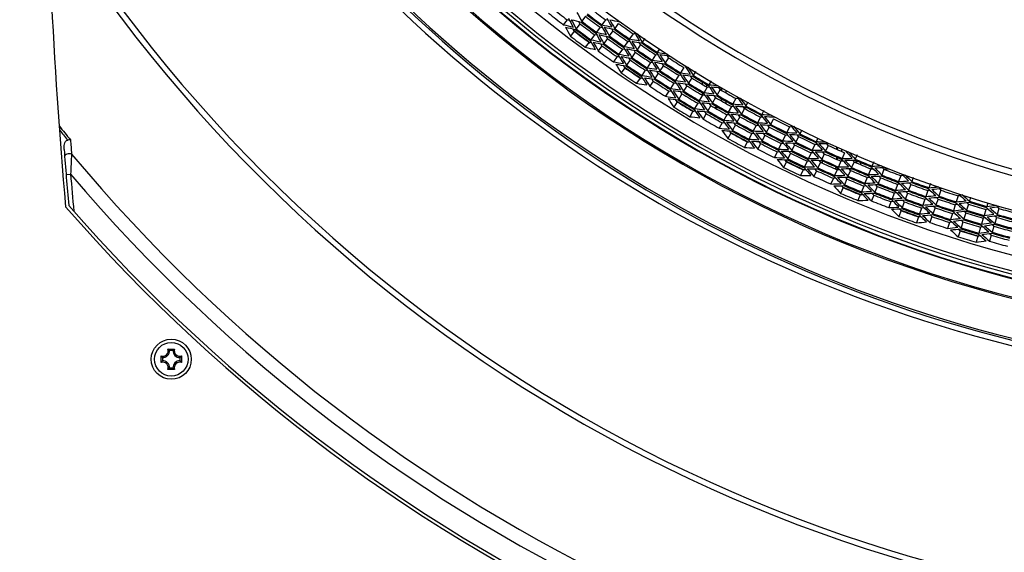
# Model space of a CAD drawing. Header units: millimetres. Extents: x 0 to 420, y -341 to 792.
# Tile 181 of 256: x 135 to 161, y 185 to 199. Entities that reach past the tile are written whole.
import ezdxf

# ---------------------------------------------------------------- set-up
doc = ezdxf.new("R2010")
doc.units = ezdxf.units.MM
doc.header["$LTSCALE"] = 23.1
doc.layers.get('0').update_dxf_attribs({"linetype": 'CONTINUOUS'})
for name, color, linetype in [('06___PRT_ALL_SURFS', 7, 'CONTINUOUS'), ('AXES', 7, 'CONTINUOUS'), ('DIM_PILOTEES', 7, 'CONTINUOUS')]:
    doc.layers.add(name, color=color, linetype=linetype)
doc.styles.get("Standard").update_dxf_attribs({"font": 'txt', "width": 0.7})
doc.dimstyles.new('DIMSTYLE_3', dxfattribs={"dimtxt": 2.5, "dimasz": 3.5, "dimexe": 2, "dimexo": 0, "dimtad": 1, "dimdec": 0, "dimlfac": 5.882353, "dimdsep": 46, "dimtxsty": 'Standard', "dimblk": '_FILLED', "dimblk1": '_FILLED', "dimblk2": '_FILLED', "dimcen": 0.09, "dimazin": 2, "dimtp": 0.8, "dimtm": 0.8, "dimtfac": 1, "dimtdec": 0, "dimtofl": 0, "dimtmove": 0, "dimatfit": 3, "dimldrblk": '_FILLED', "dimfxl": 0, "dimtolj": 1, "dimarcsym": 0})

# ---------------------------------------------------------------- blocks, each defined once
blk = doc.blocks.new('_FILLED')
at = {"color": 0, "linetype": 'ByBlock'}
blk.add_solid([(0, 0), (-1, 0.1429), (-1, -0.1429)], dxfattribs=at)
blk = doc.blocks.new('*D4')
at = {"layer": 'DIM_PILOTEES', "color": 2, "linetype": 'Continuous'}
for p, q in [((135.576, 234.205), (121.739, 234.205)), ((123.739, 234.205), (123.739, 194.264)), ((123.739, 154.322), (123.739, 194.264)), ((142.142, 154.322), (121.739, 154.322))]:
    blk.add_line(p, q, dxfattribs=at)
at = {"layer": 'DIM_PILOTEES', "color": 2, "linetype": 'Continuous', "xscale": 3.5, "yscale": 3.5, "zscale": 3.5}
for p, rotation in [((123.739, 234.205), 90), ((123.739, 154.322), 270)]:
    blk.add_blockref('_FILLED', p, dxfattribs=dict(at, rotation=rotation))
at = {"layer": 'DIM_PILOTEES', "color": 2, "linetype": 'Continuous', "insert": (120.614, 194.322), "char_height": 2.5, "width": 8.83929, "attachment_point": 2, "rotation": 90, "line_spacing_factor": 0.9}
blk.add_mtext('{\\ftxt;\\W0.0001;\\H0.0001;\\~}{\\ftxt;\\W2.3571428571;\\H2.5; }{\\ftxt;\\W0.0001;\\H0.0001;\\~}', dxfattribs=at)

msp = doc.modelspace()

# ---------------------------------------------------------------- linework, layer by layer
at = {"color": 7, "linetype": 'Continuous'}
for p, q in [((149.7873, 199.1849), (149.6878, 199.0542)), ((149.3019, 199.0936), (149.2012, 198.9639)), ((149.6389, 198.9899), (149.5394, 198.8593)), ((150.317, 199.0923), (150.2195, 198.9602)), ((150.6505, 198.9994), (150.5543, 198.8663)), ((149.4891, 198.7932), (149.3896, 198.6626)), ((150.0267, 198.6991), (149.9292, 198.567)), ((150.1722, 198.8963), (150.0747, 198.7642)), ((150.5079, 198.8021), (150.4117, 198.669)), ((151.0381, 198.7235), (150.9439, 198.589)), ((149.8799, 198.5003), (149.7823, 198.3682)), ((150.2206, 198.4048), (150.1244, 198.2717)), ((150.3648, 198.6041), (150.2686, 198.4711)), ((150.8984, 198.5241), (150.8042, 198.3897)), ((151.2352, 198.4388), (151.1423, 198.3034)), ((151.3441, 198.5976), (151.2799, 198.504)), ((150.7582, 198.3241), (150.664, 198.1896)), ((151.0973, 198.2378), (151.0044, 198.1024)), ((151.631, 198.1716), (151.5401, 198.0348)), ((151.7304, 198.3213), (151.6747, 198.2375)), ((150.6171, 198.1226), (150.5228, 197.9882)), ((150.9587, 198.0358), (150.8658, 197.9004)), ((151.4961, 197.9686), (151.4052, 197.8318)), ((151.836, 197.8912), (151.7465, 197.7535)), ((151.9686, 198.0952), (151.8791, 197.9576)), ((150.8189, 197.8319), (150.726, 197.6965)), ((151.3605, 197.7645), (151.2696, 197.6278)), ((151.7028, 197.6864), (151.6133, 197.5487)), ((152.2398, 197.6329), (152.1523, 197.4939)), ((152.3694, 197.8388), (152.2819, 197.6999)), ((152.6855, 197.7352), (152.6217, 197.6316)), ((151.2236, 197.5586), (151.1328, 197.4219)), ((151.5687, 197.4801), (151.4792, 197.3424)), ((152.1096, 197.4261), (152.0222, 197.2871)), ((152.4526, 197.3567), (152.3665, 197.2169)), ((152.5803, 197.5643), (152.4942, 197.4245)), ((152.8682, 197.3892), (152.8682, 197.451)), ((152.9702, 197.3898), (152.9702, 197.3281)), ((153.0901, 197.487), (153.0293, 197.3849)), ((151.9786, 197.2179), (151.8911, 197.0789)), ((152.3241, 197.1481), (152.2381, 197.0082)), ((152.8642, 197.1076), (152.7802, 196.9665)), ((152.8682, 197.1076), (152.8682, 197.1674)), ((152.9888, 197.317), (152.9048, 197.1759)), ((153.3299, 197.2574), (153.2473, 197.1155)), ((153.3612, 197.2392), (153.3612, 197.3005)), ((153.3748, 197.2313), (153.3748, 197.2927)), ((153.4768, 197.2336), (153.4768, 197.1724)), ((152.1946, 196.9375), (152.1085, 196.7977)), ((152.7388, 196.897), (152.6548, 196.7559)), ((153.0846, 196.8359), (153.002, 196.694)), ((153.2075, 197.047), (153.1249, 196.9051)), ((153.3612, 196.9581), (153.3612, 197.0194)), ((153.3748, 196.9503), (153.3748, 197.0116)), ((153.4768, 196.9532), (153.4768, 196.892)), ((153.7428, 197.0212), (153.6624, 196.878)), ((154.0588, 196.9243), (154.0051, 196.8267)), ((152.6124, 196.6846), (152.5284, 196.5435)), ((152.8684, 196.7994), (152.9199, 196.7267)), ((152.9609, 196.6233), (152.8783, 196.4813)), ((153.1676, 196.7878), (153.2762, 196.7878)), ((153.5038, 196.5961), (153.4233, 196.453)), ((153.6235, 196.809), (153.5431, 196.6659)), ((153.9671, 196.7574), (153.888, 196.6135)), ((153.9444, 196.7878), (154.0219, 196.7878)), ((153.9834, 196.8038), (153.9834, 196.7878)), ((153.9847, 196.8044), (153.9926, 196.8038)), ((154.4805, 196.7064), (154.4244, 196.6004)), ((153.3832, 196.3817), (153.3028, 196.2385)), ((153.7318, 196.329), (153.6527, 196.1851)), ((153.8497, 196.5438), (153.7707, 196.3998)), ((154.2732, 196.3153), (154.1962, 196.1702)), ((154.3873, 196.5306), (154.3104, 196.3855)), ((154.7309, 196.4879), (154.6554, 196.3421)), ((153.6128, 196.1123), (153.5337, 195.9684)), ((154.1584, 196.0988), (154.0815, 195.9537)), ((154.5068, 196.0548), (154.4313, 195.909)), ((154.619, 196.2718), (154.5436, 196.1259)), ((155.0464, 196.0546), (154.9731, 195.9077)), ((155.155, 196.2724), (155.0817, 196.1255)), ((155.4757, 196.1921), (155.4266, 196.0912)), ((154.0426, 195.8804), (153.9657, 195.7353)), ((154.3937, 195.8363), (154.3183, 195.6905)), ((154.9373, 195.8361), (154.864, 195.6891)), ((155.2854, 195.8009), (155.2136, 195.6532)), ((155.392, 196.0201), (155.3202, 195.8724)), ((155.823, 195.8143), (155.7534, 195.6656)), ((155.9001, 195.9788), (155.8565, 195.8859)), ((155.9078, 195.8855), (155.8565, 195.8859)), ((155.9078, 195.8855), (155.8565, 195.8859)), ((154.8275, 195.6159), (154.7542, 195.469)), ((155.1782, 195.5806), (155.1064, 195.4329)), ((155.7196, 195.5936), (155.65, 195.4449)), ((155.9078, 195.7662), (155.9078, 195.7894)), ((156.0672, 195.5673), (155.9991, 195.4179)), ((156.1683, 195.7887), (156.1001, 195.6393)), ((156.4008, 195.6838), (156.4008, 195.7419)), ((156.4144, 195.6777), (156.4144, 195.7358)), ((156.5164, 195.6904), (156.5164, 195.6324)), ((156.6026, 195.5945), (156.5366, 195.4441)), ((156.9305, 195.5388), (156.8828, 195.4269)), ((155.0701, 195.3583), (154.9983, 195.2106)), ((155.6157, 195.3717), (155.5461, 195.223)), ((155.9659, 195.3451), (155.8977, 195.1957)), ((156.0098, 195.3843), (156.0098, 195.3251)), ((156.4008, 195.4174), (156.4008, 195.4755)), ((156.4144, 195.4114), (156.4144, 195.4695)), ((156.5048, 195.3716), (156.4389, 195.2212)), ((156.5164, 195.4245), (156.5164, 195.3716)), ((156.8518, 195.3541), (156.7873, 195.2031)), ((156.9074, 195.3305), (156.9074, 195.388)), ((156.921, 195.3247), (156.921, 195.3823)), ((157.023, 195.3391), (157.023, 195.2817)), ((157.367, 195.3524), (157.3223, 195.2431)), ((136.1244, 195.0219), (136.243, 195.0317)), ((155.5109, 195.1479), (155.4412, 194.9992)), ((155.8638, 195.1212), (155.7956, 194.9719)), ((156.4067, 195.1479), (156.3408, 194.9975)), ((156.4144, 195.1728), (156.4144, 195.2034)), ((156.4504, 195.1728), (156.4144, 195.1728)), ((156.4284, 195.1973), (156.4343, 195.1907)), ((156.5154, 195.1719), (156.5131, 195.1745)), ((156.5131, 195.1745), (156.5164, 195.1745)), ((156.7561, 195.13), (156.6917, 194.9789)), ((156.7169, 195.1728), (156.7919, 195.1728)), ((157.2924, 195.17), (157.2302, 195.018)), ((157.2924, 195.1728), (157.329, 195.1728)), ((157.4266, 195.1672), (157.3968, 195.1987)), ((157.6385, 195.1615), (157.5778, 195.0089)), ((157.6276, 195.1728), (157.7541, 195.1728)), ((156.3079, 194.9226), (156.242, 194.7722)), ((156.66, 194.9046), (156.5955, 194.7535)), ((157.2, 194.9444), (157.1378, 194.7924)), ((157.5485, 194.9353), (157.4878, 194.7827)), ((157.9952, 194.7615), (157.9368, 194.608)), ((158.0818, 194.9889), (158.0234, 194.8355)), ((158.3426, 194.7612), (158.2857, 194.6072)), ((158.4091, 194.9411), (158.37, 194.8354)), ((158.8582, 194.7872), (158.8181, 194.6736)), ((156.563, 194.6772), (156.4985, 194.5262)), ((157.1072, 194.7176), (157.045, 194.5657)), ((157.4583, 194.7083), (157.3976, 194.5558)), ((157.9083, 194.5332), (157.8499, 194.3797)), ((158.2582, 194.5326), (158.2013, 194.3786)), ((158.7918, 194.5991), (158.7372, 194.4442)), ((159.1379, 194.6077), (159.0848, 194.4523)), ((157.0136, 194.4889), (156.9514, 194.3369)), ((157.3674, 194.4798), (157.3067, 194.3272)), ((157.8208, 194.3033), (157.7624, 194.1498)), ((158.1733, 194.3027), (158.1164, 194.1487)), ((158.7107, 194.3692), (158.6561, 194.2144)), ((159.0593, 194.3774), (159.0062, 194.222)), ((159.5893, 194.4573), (159.5385, 194.3012)), ((159.861, 194.2428), (159.8118, 194.0861)), ((159.9179, 194.424), (159.8847, 194.3182)), ((160.37, 194.2789), (160.3402, 194.1788)), ((158.0877, 194.0708), (158.0308, 193.9168)), ((158.6293, 194.1382), (158.5746, 193.9833)), ((158.9803, 194.1462), (158.9273, 193.9908)), ((159.4385, 193.9935), (159.3877, 193.8374)), ((159.514, 194.2258), (159.4633, 194.0697)), ((159.788, 194.0103), (159.7388, 193.8536)), ((160.3176, 194.1031), (160.2708, 193.9457)), ((160.6629, 194.1288), (160.6176, 193.971)), ((158.547, 193.905), (158.4924, 193.7502)), ((158.9008, 193.9134), (158.8478, 193.758)), ((159.3625, 193.7596), (159.3117, 193.6034)), ((159.7146, 193.7765), (159.6654, 193.6198)), ((160.2481, 193.8695), (160.2012, 193.7121)), ((160.5957, 193.8949), (160.5504, 193.737)), ((159.6405, 193.5406), (159.5913, 193.384)), ((160.1781, 193.6347), (160.1312, 193.4773)), ((160.5283, 193.6601), (160.483, 193.5023)), ((160.1075, 193.3978), (160.0606, 193.2404)), ((160.4605, 193.4236), (160.4152, 193.2658)), ((138.8044, 190.4279), (138.9781, 190.4279)), ((138.9351, 190.392), (138.8474, 190.392)), ((138.6249, 190.0746), (138.6249, 190.2484)), ((138.6607, 190.2053), (138.6607, 190.1177)), ((139.1218, 190.1177), (139.1218, 190.2053)), ((139.1577, 190.2484), (139.1577, 190.0746)), ((138.9781, 189.8951), (138.8044, 189.8951)), ((138.8474, 189.9309), (138.9351, 189.9309))]:
    msp.add_line(p, q, dxfattribs=at)
msp.add_circle((138.8913, 190.1615), 0.442, dxfattribs=at)
for centre, radius, start, end in [((169.5758, 225.1778), 31.2068, 207.38566, 332.61434), ((169.5758, 225.1778), 32.2455, 206.92885, 333.07114), ((169.5758, 225.1778), 31.3712, 207.38495, 332.61459), ((169.5758, 225.1778), 34.4954, 206.12966, 333.87034), ((169.5758, 225.1778), 34.4607, 206.17495, 333.82505), ((169.5758, 225.1778), 33.9916, 206.73189, 333.26811), ((169.5758, 225.1778), 33.9769, 206.7445, 333.2555), ((169.5758, 225.1778), 33.8792, 206.67945, 333.32055), ((169.5758, 225.1778), 33.7947, 206.74032, 333.25969), ((169.5758, 225.1778), 33.3914, 207.08673, 332.91327), ((169.5758, 225.1778), 35.5622, 215.34865, 264.65135), ((169.5758, 225.1778), 35.5125, 215.34865, 264.65135), ((169.5758, 225.1778), 35.7006, 215.40735, 264.59265), ((169.5758, 223.3078), 39.95, 212.21301, 327.78699), ((169.5758, 223.3078), 40.0994, 212.49379, 327.50621), ((169.5758, 225.1778), 33.2008, 231.30009, 232.14396), ((179.3641, 215.1309), 33.7512, 207.99628, 208.44583), ((169.5758, 225.1778), 32.6149, 232.71779, 233.56166), ((169.5758, 225.1778), 32.5888, 232.71779, 233.56166), ((158.2074, 236.2822), 38.3896, 256.43194, 256.83158), ((181.9395, 216.3897), 36.8867, 207.8857, 208.3002), ((157.629, 233.4589), 35.3331, 256.55422, 256.98534), ((181.8184, 216.3516), 36.714, 208.03749, 208.45377), ((169.5758, 225.1778), 32.8587, 232.71779, 233.56166), ((169.5758, 225.1778), 32.8325, 232.71779, 233.56166), ((178.6271, 214.8371), 32.5671, 209.21954, 209.68402), ((156.7504, 229.4665), 31.1976, 257.91621, 258.39933), ((176.7121, 213.7905), 30.1633, 209.06959, 209.56788), ((156.3623, 227.5526), 29.0707, 258.2158, 258.73127), ((176.6477, 213.7566), 30.0431, 209.2113, 209.71142), ((158.2112, 236.4254), 38.5781, 256.58751, 256.98537), ((184.7766, 217.786), 40.2237, 208.0042, 208.38715), ((169.5758, 225.1778), 33.3247, 232.71779, 233.56166), ((169.5758, 225.1778), 33.15, 232.67604, 233.61374), ((169.5758, 225.1778), 33.1039, 232.71779, 233.56166), ((169.5758, 225.1778), 33.0775, 232.71779, 233.56166), ((180.8739, 216.0314), 35.3331, 209.29412, 209.72524), ((157.1878, 231.7573), 33.7512, 257.83362, 258.28317), ((157.1947, 231.8577), 33.8985, 257.9832, 258.43097), ((180.7679, 215.9926), 35.174, 209.44391, 209.87681), ((156.7613, 229.5467), 31.3257, 258.06178, 258.54308), ((178.5444, 214.8014), 32.43, 209.36533, 209.83161), ((169.5758, 225.1778), 32.7367, 234.13549, 234.97936), ((169.5758, 225.1778), 32.7105, 234.13549, 234.97936), ((169.5758, 225.1778), 32.4932, 234.13549, 234.97936), ((169.5758, 225.1778), 32.4671, 234.13549, 234.97936), ((176.1466, 213.4705), 29.0707, 210.38359, 210.89905), ((176.0906, 213.4357), 28.9574, 210.52323, 211.04054), ((183.5583, 217.4218), 38.5781, 209.29408, 209.69194), ((157.6717, 234.4553), 36.714, 257.82568, 258.24196), ((157.6742, 234.5823), 36.8867, 257.97925, 258.39375), ((183.4218, 217.378), 38.3896, 209.44787, 209.84751), ((169.5758, 225.1778), 32.9811, 234.13549, 234.97936), ((169.5758, 225.1778), 32.9548, 234.13549, 234.97936), ((156.8347, 230.254), 32.43, 259.28325, 259.74953), ((177.9001, 214.5004), 31.3257, 210.57177, 211.05308), ((156.4685, 228.1197), 30.0431, 259.40344, 259.90356), ((156.4795, 228.1917), 30.1633, 259.54698, 260.04527), ((177.8279, 214.464), 31.1976, 210.71553, 211.19865), ((169.5758, 225.1778), 32.3716, 235.5532, 236.39707), ((169.5758, 225.1778), 32.3455, 235.5532, 236.39707), ((158.2193, 237.6971), 40.2237, 257.8923, 258.27525), ((169.5758, 225.1778), 33.2008, 234.13549, 234.97936), ((182.3591, 217.012), 36.8867, 210.72111, 211.13561), ((157.232, 232.745), 35.174, 259.23804, 259.67094), ((157.234, 232.8578), 35.3331, 259.38962, 259.82074), ((182.24, 216.9681), 36.714, 210.8729, 211.28918), ((179.9418, 215.6667), 33.8985, 210.68389, 211.13165), ((156.8413, 230.3438), 32.5671, 259.43083, 259.89531), ((179.8492, 215.6274), 33.7512, 210.83168, 211.28124), ((169.5758, 225.1778), 32.6149, 235.5532, 236.39707), ((169.5758, 225.1778), 32.5888, 235.5532, 236.39707), ((177.2667, 214.1574), 30.1633, 211.905, 212.40328), ((156.2497, 226.8311), 28.9574, 260.90972, 261.42704), ((156.261, 226.896), 29.0707, 261.05121, 261.56667), ((177.204, 214.1204), 30.0431, 212.04671, 212.54682), ((157.672, 235.7062), 38.3896, 259.26735, 259.66699), ((157.6687, 235.8495), 38.5781, 259.42292, 259.82077), ((185.1237, 218.547), 40.2237, 210.83961, 211.22255), ((169.5758, 225.1778), 33.1039, 235.5532, 236.39707), ((169.5758, 225.1778), 33.0775, 235.5532, 236.39707), ((169.5758, 225.1778), 32.8587, 235.5532, 236.39707), ((169.5758, 225.1778), 32.8325, 235.5532, 236.39707), ((179.1275, 215.2975), 32.5671, 212.05495, 212.51943), ((156.554, 228.8269), 31.1976, 260.75162, 261.23473), ((156.5608, 228.9074), 31.3257, 260.89718, 261.37849), ((179.0467, 215.2578), 32.43, 212.20074, 212.66701), ((169.5758, 225.1778), 32.4932, 236.9709, 237.81477), ((169.5758, 225.1778), 32.4671, 236.9709, 237.81477), ((176.7177, 213.8098), 29.0707, 213.219, 213.73446), ((169.5758, 225.1778), 33.3247, 235.5532, 236.39707), ((169.5758, 225.1778), 33.15, 235.5043, 236.44876), ((157.2273, 233.8551), 36.714, 260.66108, 261.07736), ((181.3125, 216.6014), 35.3331, 212.12952, 212.56064), ((156.8775, 231.1364), 33.7512, 260.66902, 261.11858), ((156.8794, 231.2371), 33.8985, 260.81861, 261.26637), ((181.2086, 216.5574), 35.174, 212.27932, 212.71222), ((169.5758, 225.1778), 32.7367, 236.9709, 237.81477), ((169.5758, 225.1778), 32.7105, 236.9709, 237.81477), ((178.4181, 214.9253), 31.3257, 213.40718, 213.88848), ((156.3391, 227.4677), 30.0431, 262.23885, 262.73896), ((156.3464, 227.5402), 30.1633, 262.38239, 262.88067), ((178.3478, 214.8853), 31.1976, 213.55094, 214.03405), ((176.6635, 213.7724), 28.9574, 213.35863, 213.87595), ((169.5758, 225.1778), 32.3716, 238.3886, 239.23247), ((169.5758, 225.1778), 32.3455, 238.3886, 239.23247), ((157.6139, 237.12), 40.2237, 260.72771, 261.11065), ((183.9248, 218.123), 38.5781, 212.12949, 212.52734), ((157.2236, 233.982), 36.8867, 260.81466, 261.22915), ((183.7907, 218.0724), 38.3896, 212.28327, 212.68292), ((169.5758, 225.1778), 32.9811, 236.9709, 237.81477), ((169.5758, 225.1778), 32.9548, 236.9709, 237.81477), ((180.3996, 216.1911), 33.8985, 213.51929, 213.96706), ((156.5992, 229.6175), 32.43, 262.11866, 262.58493), ((156.6014, 229.7076), 32.5671, 262.26624, 262.73072), ((180.309, 216.1472), 33.7512, 213.66709, 214.11664), ((169.5758, 225.1778), 32.6149, 238.3886, 239.23247), ((169.5758, 225.1778), 32.5888, 238.3886, 239.23247), ((177.8024, 214.5514), 30.1633, 214.7404, 215.23869), ((156.1842, 226.1699), 28.9574, 263.74513, 264.26244), ((169.5758, 225.1778), 33.2008, 236.9709, 237.81477), ((182.7474, 217.6544), 36.8867, 213.55651, 213.97101), ((156.8728, 232.1251), 35.174, 262.07345, 262.50635), ((156.8692, 232.2379), 35.3331, 262.22503, 262.65615), ((182.6306, 217.6046), 36.714, 213.70831, 214.12459), ((169.5758, 225.1778), 32.8587, 238.3886, 239.23247), ((169.5758, 225.1778), 32.8325, 238.3886, 239.23247), ((179.6046, 215.7821), 32.5671, 214.89036, 215.35484), ((156.3894, 228.1782), 31.1976, 263.58702, 264.07014), ((156.3923, 228.2591), 31.3257, 263.73259, 264.21389), ((179.5258, 215.7384), 32.43, 215.03614, 215.50242), ((156.1923, 226.2353), 29.0707, 263.88661, 264.40208), ((177.7416, 214.5113), 30.0431, 214.88211, 215.38223), ((169.5758, 225.1778), 32.4932, 239.8063, 240.65018), ((169.5758, 225.1778), 32.4671, 239.8063, 240.65018), ((157.1658, 235.1045), 38.3896, 262.10275, 262.50239), ((157.1554, 235.2474), 38.5781, 262.25832, 262.65618), ((185.4326, 219.3242), 40.2237, 213.67501, 214.05796), ((169.5758, 225.1778), 33.15, 238.33589, 239.27695), ((169.5758, 225.1778), 33.1039, 238.3886, 239.23247), ((169.5758, 225.1778), 33.0775, 238.3886, 239.23247), ((181.5409, 217.0651), 35.1114, 214.96417, 215.25251), ((156.5983, 230.501), 33.7512, 263.50443, 263.95398), ((156.5952, 230.6016), 33.8985, 263.65401, 264.10178), ((181.6208, 217.1434), 35.174, 215.11472, 215.54762), ((169.5758, 225.1778), 32.7367, 239.8063, 240.65018), ((169.5758, 225.1778), 32.7105, 239.8063, 240.65018), ((178.9144, 215.3752), 31.3257, 216.24258, 216.72389), ((156.242, 226.8102), 30.0431, 265.07425, 265.57437), ((177.2713, 214.177), 29.0707, 216.0544, 216.56986), ((177.2325, 214.147), 28.9742, 216.21264, 216.71126), ((169.5758, 225.1778), 33.3247, 238.3886, 239.23247), ((184.2562, 218.8414), 38.5781, 214.96489, 215.36275), ((156.8132, 233.2337), 36.714, 263.49649, 263.91277), ((156.8032, 233.3602), 36.8867, 263.65006, 264.06456), ((184.1248, 218.7843), 38.3896, 215.11868, 215.51832), ((169.5758, 225.1778), 32.9811, 239.8063, 240.65018), ((169.5758, 225.1778), 32.9548, 239.8063, 240.65018), ((180.8309, 216.7376), 33.8985, 216.3547, 216.80247), ((156.3954, 228.9702), 32.43, 264.95406, 265.42034), ((156.3932, 229.0602), 32.5671, 265.10164, 265.56612), ((180.7426, 216.6892), 33.7512, 216.5025, 216.95205), ((156.2629, 227.0937), 30.3748, 265.21871, 265.50686), ((178.8462, 215.3318), 31.1976, 216.38634, 216.86946), ((169.5758, 225.1778), 32.6149, 241.22401, 242.06788), ((156.2246, 226.6085), 29.8881, 265.50712, 265.70196), ((169.5758, 225.1778), 32.5888, 241.22401, 242.06788), ((169.5758, 225.1778), 32.3716, 241.22401, 242.06788), ((169.5758, 225.1778), 32.3455, 241.22401, 242.06788), ((178.318, 214.9713), 30.1633, 217.57581, 218.07409), ((156.1515, 225.5063), 28.9574, 266.58053, 267.09785), ((157.0378, 236.5136), 40.2237, 263.56311, 263.94606), ((169.5758, 225.1778), 33.2008, 239.8063, 240.65018), ((183.1034, 218.3151), 36.8867, 216.39192, 216.80642), ((156.5447, 231.4882), 35.174, 264.90885, 265.34176), ((156.5355, 231.6007), 35.3331, 265.06043, 265.49155), ((182.9893, 218.2596), 36.714, 216.54371, 216.95999), ((169.5758, 225.1778), 32.8587, 241.22401, 242.06788), ((169.5758, 225.1778), 32.8325, 241.22401, 242.06788), ((180.0571, 216.2897), 32.5671, 217.72576, 218.19024), ((156.2571, 227.5223), 31.1976, 266.42243, 266.90554), ((156.256, 227.6031), 31.3257, 266.568, 267.0493), ((179.9806, 216.2422), 32.43, 217.87155, 218.33782), ((156.1564, 225.5719), 29.0707, 266.72202, 267.23748), ((178.2593, 214.9283), 30.0431, 217.71752, 218.21763), ((169.5758, 225.1778), 32.4932, 242.64171, 243.48558), ((169.5758, 225.1778), 32.4671, 242.64171, 243.48558), ((177.806, 214.5712), 29.0707, 218.88981, 219.40527), ((169.5758, 223.3078), 43.1345, 218.76111, 219.39266), ((169.5758, 223.3078), 43.1946, 218.87539, 219.33586), ((156.6899, 234.4785), 38.3896, 264.93816, 265.3378), ((156.6725, 234.6207), 38.5781, 265.09373, 265.49159), ((185.7028, 220.1158), 40.2237, 216.51042, 216.89337), ((169.5758, 225.1778), 33.15, 241.17413, 242.11462), ((169.5758, 225.1778), 33.1039, 241.22401, 242.06788), ((169.5758, 225.1778), 33.0775, 241.22401, 242.06788), ((182.1025, 217.8031), 35.3331, 217.80033, 218.23145), ((156.3509, 229.8525), 33.7512, 266.33984, 266.78939), ((156.3428, 229.9528), 33.8985, 266.48942, 266.93718), ((182.0035, 217.7491), 35.174, 217.95013, 218.38303), ((169.5758, 225.1778), 32.7367, 242.64171, 243.48558), ((169.5758, 225.1778), 32.7105, 242.64171, 243.48558), ((179.3879, 215.8492), 31.3257, 219.07799, 219.55929), ((156.1776, 226.1486), 30.0431, 267.90966, 268.40977), ((156.1777, 226.2214), 30.1633, 268.0532, 268.55148), ((179.3219, 215.8024), 31.1976, 219.22175, 219.70486), ((177.7558, 214.5285), 28.9574, 219.02944, 219.54676), ((169.5758, 225.1778), 32.3716, 244.05941, 244.90328), ((169.5758, 225.1778), 32.3455, 244.05941, 244.90328), ((273.0856, 206.2157), 137.2305, 184.297064, 184.45309), ((169.5758, 225.1778), 33.3247, 241.22401, 242.06788), ((184.5517, 219.5754), 38.5781, 217.8003, 218.19816), ((156.4303, 232.5925), 36.714, 266.33189, 266.74817), ((156.4141, 232.7184), 36.8867, 266.48547, 266.89996), ((184.4232, 219.5118), 38.3896, 217.95409, 218.35373), ((169.5758, 225.1778), 32.9811, 242.64171, 243.48558), ((169.5758, 225.1778), 32.9548, 242.64171, 243.48558), ((181.2346, 217.3047), 33.8985, 219.19011, 219.63787), ((156.224, 228.3136), 32.43, 267.78947, 268.25574), ((156.2173, 228.4034), 32.5671, 267.93705, 268.40153), ((181.1488, 217.252), 33.7512, 219.3379, 219.78745), ((169.5758, 225.1778), 32.6149, 244.05941, 244.90328), ((169.5758, 225.1778), 32.5888, 244.05941, 244.90328), ((178.8122, 215.4163), 30.1633, 220.41121, 220.9095), ((156.1514, 224.75), 28.8656, 269.51656, 269.93375), ((156.1533, 224.9076), 29.0707, 269.55743, 270.07289), ((178.7557, 215.3704), 30.0431, 220.55292, 221.05304), ((273.2758, 206.3078), 137.615, 184.428585, 185.044269), ((264.2053, 188.9165), 128.1083, 177.027092, 177.263995), ((169.5758, 223.3078), 43.35, 219.79717, 320.20283), ((156.4924, 235.8795), 40.2237, 266.39852, 266.78147), ((169.5758, 225.1778), 33.2008, 242.64171, 243.48558), ((183.4263, 218.9927), 36.8867, 219.22733, 219.64182), ((156.2485, 230.8359), 35.174, 267.74426, 268.17716), ((156.2337, 230.9478), 35.3331, 267.89584, 268.32696), ((183.3151, 218.9316), 36.714, 219.37912, 219.7954), ((169.5758, 225.1778), 32.8587, 244.05941, 244.90328), ((169.5758, 225.1778), 32.8325, 244.05941, 244.90328), ((180.4839, 216.8191), 32.5671, 220.56117, 221.02565), ((156.1575, 226.8606), 31.1976, 269.25783, 269.74095), ((156.1523, 226.9413), 31.3257, 269.4034, 269.88471), ((180.4099, 216.7678), 32.43, 220.70695, 221.17323), ((169.5758, 225.1778), 32.4932, 245.47712, 246.32099), ((169.5758, 225.1778), 32.4671, 245.47712, 246.32099), ((178.3206, 214.9913), 29.0707, 221.72521, 222.24068), ((178.2726, 214.9462), 28.9574, 221.86485, 222.38217), ((156.2456, 233.8296), 38.3896, 267.77356, 268.1732), ((156.2212, 233.9709), 38.5781, 267.92914, 268.32699), ((185.9334, 220.9197), 40.2237, 219.34583, 219.72877), ((169.5758, 225.1778), 33.15, 244.01867, 244.95558), ((169.5758, 225.1778), 33.1039, 244.05941, 244.90328), ((169.5758, 225.1778), 33.0775, 244.05941, 244.90328), ((182.452, 218.4318), 35.3331, 220.63574, 221.06686), ((156.1358, 229.1926), 33.7512, 269.17524, 269.62479), ((156.1228, 229.2924), 33.8985, 269.32482, 269.77259), ((182.3557, 218.373), 35.174, 220.78553, 221.21844), ((169.5758, 225.1778), 32.7367, 245.47712, 246.32099), ((169.5758, 225.1778), 32.7105, 245.47712, 246.32099), ((179.8373, 216.346), 31.3257, 221.9134, 222.3947), ((156.1459, 225.4846), 30.0431, 270.74506, 271.24518), ((156.1425, 225.5574), 30.1633, 270.8886, 271.38689), ((179.7738, 216.296), 31.1976, 222.05715, 222.54027), ((169.5758, 225.1778), 32.3716, 246.89482, 247.73869), ((169.5758, 225.1778), 32.3455, 246.89482, 247.73869), ((169.5758, 223.3078), 43.7106, 220.30785, 319.69215), ((273.2758, 206.3078), 137.496, 184.704153, 185.112163), ((169.5758, 225.1778), 33.3247, 244.05941, 244.90328), ((184.8105, 220.323), 38.5781, 220.63571, 221.03356), ((156.0796, 231.9331), 36.714, 269.1673, 269.58358), ((156.0572, 232.0581), 36.8867, 269.32087, 269.73537), ((184.6853, 220.2532), 38.3896, 220.78949, 221.18913), ((169.5758, 225.1778), 32.9811, 245.47712, 246.32099), ((169.5758, 225.1778), 32.9548, 245.47712, 246.32099), ((156.3158, 195.2578), 0.085, 287.2303, 329.43323), ((181.625, 217.9049), 33.9191, 222.04057, 222.47319), ((156.0852, 227.6492), 32.43, 270.62487, 271.09115), ((181.5326, 217.8396), 33.7592, 222.17925, 222.62283), ((156.0742, 227.7315), 32.56, 270.77816, 271.23697), ((169.5758, 225.1778), 32.6149, 246.89482, 247.73869), ((169.5758, 225.1778), 32.5888, 246.89482, 247.73869), ((156.0907, 226.1947), 31.1976, 272.09324, 272.57635), ((179.2838, 215.8851), 30.1633, 223.24662, 223.7449), ((156.1848, 224.1782), 28.9574, 272.25134, 272.76866), ((157.329, 195.2578), 0.085, 270, 286.2054), ((156.1831, 224.244), 29.0707, 272.39283, 272.90829), ((179.2894, 215.8938), 30.126, 223.47165, 223.88802), ((178.8138, 215.4363), 29.0707, 224.56062, 225.07608), ((155.979, 235.2192), 40.2237, 269.23393, 269.61687), ((169.5758, 225.1778), 33.2008, 245.47712, 246.32099), ((155.8339, 233.1596), 38.3896, 270.60897, 271.00861), ((183.7153, 219.6854), 36.8867, 222.06273, 222.47723), ((155.9849, 230.1697), 35.174, 270.57967, 271.01257), ((155.9646, 230.2807), 35.3331, 270.73124, 271.16236), ((183.6072, 219.6189), 36.714, 222.21452, 222.6308), ((169.5758, 225.1778), 32.8587, 246.89482, 247.73869), ((169.5758, 225.1778), 32.8325, 246.89482, 247.73869), ((182.7699, 219.077), 35.3331, 223.47114, 223.90226), ((155.9537, 228.5229), 33.7512, 272.01065, 272.4602), ((180.8841, 217.3689), 32.5671, 223.39657, 223.86105), ((156.0815, 226.2751), 31.3257, 272.23881, 272.72011), ((180.8126, 217.314), 32.43, 223.54236, 224.00863), ((169.5758, 225.1778), 32.7105, 248.31252, 249.15639), ((169.5758, 225.1778), 32.4932, 248.31252, 249.15639), ((169.5758, 225.1778), 32.4671, 248.31252, 249.15639), ((180.2617, 216.8644), 31.3257, 224.7488, 225.23011), ((156.1472, 224.8199), 30.0431, 273.58047, 274.08058), ((156.1402, 224.8924), 30.1633, 273.72401, 274.22229), ((180.2006, 216.8114), 31.1976, 224.89256, 225.37567), ((178.775, 215.3959), 28.9673, 224.71118, 225.21751), ((169.5758, 225.1778), 32.3716, 249.73022, 250.5741), ((169.5758, 225.1778), 32.3455, 249.73022, 250.5741), ((155.8026, 233.2995), 38.5781, 270.76454, 271.1624), ((186.1241, 221.7341), 40.2237, 222.18123, 222.56418), ((169.5758, 225.1778), 33.3247, 246.89482, 247.73869), ((169.5758, 225.1778), 33.15, 246.84533, 247.79004), ((169.5758, 225.1778), 33.1039, 246.89482, 247.73869), ((169.5758, 225.1778), 33.0775, 246.89482, 247.73869), ((185.032, 221.0826), 38.5781, 223.47111, 223.86897), ((155.762, 231.2572), 36.714, 272.00271, 272.41898), ((155.7334, 231.3809), 36.8867, 272.15628, 272.57078), ((184.9104, 221.0067), 38.3896, 223.6249, 224.02454), ((155.9357, 228.6219), 33.8985, 272.16023, 272.608), ((182.6767, 219.0135), 35.174, 223.62094, 224.05384), ((169.5758, 225.1778), 32.9811, 248.31252, 249.15639), ((169.5758, 225.1778), 32.9548, 248.31252, 249.15639), ((169.5758, 225.1778), 32.7367, 248.31252, 249.15639), ((181.9555, 218.4952), 33.8985, 224.86092, 225.30868), ((155.9794, 226.9789), 32.43, 273.46028, 273.92656), ((155.9639, 227.0676), 32.5671, 273.60786, 274.07234), ((181.8753, 218.4344), 33.7512, 225.00871, 225.45827), ((169.5758, 225.1778), 32.6149, 249.73022, 250.5741), ((169.5758, 225.1778), 32.5888, 249.73022, 250.5741), ((179.7316, 216.3767), 30.1633, 226.08203, 226.58031), ((156.2506, 223.517), 28.9574, 275.08675, 275.60407), ((156.2457, 223.5826), 29.0707, 275.22824, 275.7437), ((179.6798, 216.3254), 30.0431, 226.22374, 226.72385), ((179.2844, 215.9052), 29.0707, 227.39602, 227.91149), ((155.4989, 234.5343), 40.2237, 272.06933, 272.45228), ((169.5758, 225.1778), 33.2008, 248.31252, 249.15639), ((183.9697, 220.3916), 36.8867, 224.89814, 225.31264), ((155.7546, 229.4913), 35.174, 273.41507, 273.84797), ((155.7289, 229.6012), 35.3331, 273.56665, 273.99777), ((183.865, 220.3198), 36.714, 225.04993, 225.46621), ((169.5758, 225.1778), 32.8587, 249.73022, 250.5741), ((169.5758, 225.1778), 32.8325, 249.73022, 250.5741), ((181.2565, 217.9378), 32.5671, 226.23198, 226.69646), ((156.0569, 225.5264), 31.1976, 274.92864, 275.41176), ((156.0438, 225.6062), 31.3257, 275.07421, 275.55552), ((181.1879, 217.8795), 32.43, 226.37776, 226.84404), ((169.5758, 225.1778), 32.4932, 251.14793, 251.9918), ((169.5758, 225.1778), 32.4671, 251.14793, 251.9918), ((180.6598, 217.4032), 31.3257, 227.58421, 228.06551), ((156.1814, 224.1561), 30.0431, 276.41588, 276.91599), ((156.1707, 224.2281), 30.1633, 276.55942, 277.0577), ((180.6015, 217.3472), 31.1976, 227.72797, 228.21108), ((179.241, 215.8556), 28.9574, 227.53566, 228.05298), ((169.5758, 225.1778), 32.3716, 252.56563, 253.4095), ((169.5758, 225.1778), 32.3455, 252.56563, 253.4095), ((169.5758, 223.3078), 44.285, 221.07939, 318.92061), ((155.4559, 232.4701), 38.3896, 273.44438, 273.84402), ((155.4177, 232.6082), 38.5781, 273.59995, 273.9978), ((186.2741, 222.5569), 40.2237, 225.01664, 225.39958), ((169.5758, 225.1778), 33.15, 249.6775, 250.61764), ((169.5758, 225.1778), 33.1039, 249.73022, 250.5741), ((169.5758, 225.1778), 33.0775, 249.73022, 250.5741), ((155.4782, 230.5665), 36.714, 274.83811, 275.25439), ((183.0556, 219.7372), 35.3331, 226.30655, 226.73767), ((155.8049, 227.8449), 33.7512, 274.84605, 275.29561), ((155.7821, 227.9429), 33.8985, 274.99564, 275.4434), ((182.9656, 219.6691), 35.174, 226.45635, 226.88925), ((169.5758, 225.1778), 32.9548, 251.14793, 251.9918), ((169.5758, 225.1778), 32.7367, 251.14793, 251.9918), ((169.5758, 225.1778), 32.7105, 251.14793, 251.9918), ((182.2709, 219.1158), 33.8985, 227.69632, 228.14409), ((155.907, 226.3041), 32.43, 276.29568, 276.76196), ((155.8871, 226.3919), 32.5671, 276.44327, 276.90775), ((182.1939, 219.051), 33.7512, 227.84412, 228.29367), ((169.5758, 225.1778), 32.6149, 252.56563, 253.4095), ((169.5758, 225.1778), 32.5888, 252.56563, 253.4095), ((180.1545, 216.8899), 30.1633, 228.91743, 229.41572), ((156.3491, 222.8598), 28.9574, 277.92215, 278.43947), ((156.3409, 222.9252), 29.0707, 278.06364, 278.57911), ((180.1054, 216.8361), 30.0431, 229.05914, 229.55926), ((169.5758, 225.1778), 33.3247, 249.73022, 250.5741), ((155.0533, 233.8265), 40.2237, 274.90474, 275.28768), ((185.2156, 221.8522), 38.5781, 226.30652, 226.70437), ((155.4435, 230.6886), 36.8867, 274.99168, 275.40618), ((185.098, 221.7703), 38.3896, 226.4603, 226.85994), ((169.5758, 225.1778), 33.2008, 251.14793, 251.9918), ((169.5758, 225.1778), 32.9811, 251.14793, 251.9918), ((184.1888, 221.1095), 36.8867, 227.73354, 228.14804), ((155.5582, 228.8023), 35.174, 276.25048, 276.68338), ((155.527, 228.9108), 35.3331, 276.40206, 276.83318), ((184.0878, 221.0326), 36.714, 227.88534, 228.30161), ((169.5758, 225.1778), 32.8587, 252.56563, 253.4095), ((169.5758, 225.1778), 32.8325, 252.56563, 253.4095), ((155.6898, 227.1604), 33.7512, 277.68146, 278.13101), ((181.6003, 218.5245), 32.5671, 229.06738, 229.53186), ((156.0562, 224.8573), 31.1976, 277.76405, 278.24717), ((156.0391, 224.9363), 31.3257, 277.90962, 278.39092), ((181.5347, 218.4628), 32.43, 229.21317, 229.67945), ((169.5758, 225.1778), 32.7105, 253.98333, 254.8272), ((169.5758, 225.1778), 32.4932, 253.98333, 254.8272), ((169.5758, 225.1778), 32.4671, 253.98333, 254.8272), ((155.1125, 231.7627), 38.3896, 276.27978, 276.67942), ((155.0675, 231.8988), 38.5781, 276.43535, 276.83321), ((186.3833, 223.3861), 40.2237, 227.85204, 228.23499), ((169.5758, 225.1778), 33.15, 252.51629, 253.45696), ((169.5758, 225.1778), 33.1039, 252.56563, 253.4095), ((169.5758, 225.1778), 33.0775, 252.56563, 253.4095), ((155.2289, 229.8625), 36.714, 277.67352, 278.0898), ((183.3082, 220.4106), 35.3331, 229.14196, 229.57308), ((155.1882, 229.9827), 36.8867, 277.82709, 278.24159), ((155.6622, 227.2572), 33.8985, 277.83104, 278.27881), ((183.2217, 220.3382), 35.174, 229.29175, 229.72465), ((169.5758, 225.1778), 32.9811, 253.98333, 254.8272), ((169.5758, 225.1778), 32.9548, 253.98333, 254.8272), ((169.5758, 225.1778), 32.7367, 253.98333, 254.8272), ((169.5758, 225.1778), 33.3247, 252.56563, 253.4095), ((154.6433, 233.0976), 40.2237, 277.74014, 278.12309), ((185.361, 222.6299), 38.5781, 229.14192, 229.53978), ((185.2476, 222.5423), 38.3896, 229.29571, 229.69535), ((169.5758, 225.1778), 33.2008, 253.98333, 254.8272), ((138.6703, 190.3825), 0.1416, 251.30248, 18.69752), ((138.6703, 190.3825), 0.1774, 266.91266, 3.08734), ((138.5945, 190.1354), 0.36, 52.62842, 54.34199), ((139.1123, 190.3825), 0.1774, 176.91266, 273.08734), ((139.1881, 190.1352), 0.3602, 125.6584, 127.40967), ((139.1123, 190.3825), 0.1416, 161.30248, 288.69752), ((138.9169, 190.4579), 0.3595, 215.65712, 217.27729), ((138.6703, 189.9405), 0.1774, 356.91266, 93.08734), ((139.1123, 189.9405), 0.1774, 86.91266, 183.08734), ((138.865, 190.4583), 0.3602, 322.59441, 324.34165), ((138.9167, 189.8652), 0.3592, 142.76458, 144.34325), ((138.6703, 189.9405), 0.1416, 341.30248, 108.69752), ((138.595, 190.187), 0.3592, 305.65672, 307.23127), ((139.1876, 190.1871), 0.3594, 232.73035, 234.34295), ((139.1123, 189.9405), 0.1416, 71.30248, 198.69752), ((138.8652, 189.8648), 0.36, 35.65794, 37.364)]:
    msp.add_arc(centre, radius, start, end, dxfattribs=at)
for points, knots in [([(136.0717, 195.6817), (136.0699, 195.7052), (136.07, 195.7534), (136.0826, 195.841), (136.1228, 195.9212), (136.1672, 195.9283)], [0, 0, 0, 0, 0.2562054, 0.5122727, 1, 1, 1, 1]), ([(136.2409, 195.9333), (136.2353, 195.9337), (136.2106, 195.9342), (136.186, 195.9313), (136.1672, 195.9283)], [0, 0, 0, 0, 0.2277058, 1, 1, 1, 1]), ([(136.2694, 195.5607), (136.2496, 195.566), (136.2065, 195.5687), (136.1423, 195.5596), (136.0839, 195.5251), (136.0861, 195.4975)], [0, 0, 0, 0, 0.2956033, 0.5997035, 1, 1, 1, 1]), ([(138.8474, 190.392), (138.8448, 190.3945), (138.8337, 190.4048), (138.8222, 190.4145), (138.813, 190.4215)], [0, 0, 0, 0, 0.239572, 1, 1, 1, 1]), ([(138.9351, 190.392), (138.9377, 190.3945), (138.9487, 190.4047), (138.9602, 190.4144), (138.9693, 190.4213)], [0, 0, 0, 0, 0.2396378, 1, 1, 1, 1]), ([(138.6607, 190.1177), (138.6582, 190.115), (138.6477, 190.1037), (138.6378, 190.0919), (138.6307, 190.0826)], [0, 0, 0, 0, 0.2393365, 1, 1, 1, 1]), ([(138.6607, 190.2053), (138.6582, 190.208), (138.6478, 190.2192), (138.6379, 190.2309), (138.6309, 190.2402)], [0, 0, 0, 0, 0.2394089, 1, 1, 1, 1]), ([(139.1218, 190.2053), (139.1243, 190.2079), (139.1345, 190.2189), (139.1442, 190.2305), (139.1511, 190.2395)], [0, 0, 0, 0, 0.2396307, 1, 1, 1, 1]), ([(139.1218, 190.1177), (139.1243, 190.115), (139.1346, 190.104), (139.1443, 190.0924), (139.1513, 190.0832)], [0, 0, 0, 0, 0.2395589, 1, 1, 1, 1]), ([(138.8474, 189.9309), (138.8448, 189.9284), (138.8335, 189.9179), (138.8217, 189.908), (138.8123, 189.901)], [0, 0, 0, 0, 0.2393293, 1, 1, 1, 1]), ([(138.9351, 189.9309), (138.9377, 189.9284), (138.949, 189.918), (138.9607, 189.9082), (138.97, 189.9011)], [0, 0, 0, 0, 0.2393957, 1, 1, 1, 1])]:
    msp.add_open_spline(points, degree=3, knots=knots, dxfattribs=at)
at = {"layer": '06___PRT_ALL_SURFS', "color": 7, "linetype": 'Continuous'}
for p, q in [((149.3676, 199.0779), (149.3019, 199.0936)), ((149.3676, 199.0779), (149.3019, 199.0936)), ((149.6389, 198.9899), (149.6074, 199.0484)), ((149.6389, 198.9899), (149.6074, 199.0484)), ((150.3796, 199.0791), (150.317, 199.0923)), ((149.4891, 198.7932), (149.4566, 198.8538)), ((150.0917, 198.6853), (150.0267, 198.6991)), ((150.2356, 198.8828), (150.1722, 198.8963)), ((150.3648, 198.6041), (150.3323, 198.6611)), ((150.3648, 198.6041), (150.3323, 198.6611)), ((150.5079, 198.8021), (150.4761, 198.858)), ((150.5079, 198.8021), (150.4761, 198.858)), ((151.1009, 198.7119), (151.0381, 198.7235)), ((149.9471, 198.486), (149.8799, 198.5003)), ((149.9471, 198.486), (149.8799, 198.5003)), ((150.2206, 198.4048), (150.1872, 198.4634)), ((150.9616, 198.5124), (150.8984, 198.5241)), ((150.9616, 198.5124), (150.8984, 198.5241)), ((151.2352, 198.4388), (151.2022, 198.4936)), ((150.8226, 198.312), (150.7582, 198.3241)), ((150.8226, 198.312), (150.7582, 198.3241)), ((151.0973, 198.2378), (151.0638, 198.2933)), ((151.6941, 198.1615), (151.631, 198.1716)), ((151.6941, 198.1615), (151.631, 198.1716)), ((151.9686, 198.0952), (151.9344, 198.1491)), ((151.9686, 198.0952), (151.9345, 198.1491)), ((150.6834, 198.1103), (150.6171, 198.1226)), ((150.8189, 197.8319), (150.7834, 197.8908)), ((150.8189, 197.8319), (150.7834, 197.8908)), ((150.9587, 198.0358), (150.9244, 198.0926)), ((151.5601, 197.9583), (151.4961, 197.9686)), ((151.836, 197.8912), (151.8014, 197.9454)), ((151.426, 197.7539), (151.3605, 197.7645)), ((151.426, 197.7539), (151.3605, 197.7645)), ((151.7028, 197.6864), (151.6676, 197.7416)), ((152.3035, 197.6242), (152.2398, 197.6329)), ((152.5803, 197.5643), (152.5447, 197.6174)), ((152.5803, 197.5643), (152.5447, 197.6174)), ((151.2915, 197.5478), (151.2236, 197.5586)), ((151.5687, 197.4801), (151.5324, 197.537)), ((151.5687, 197.4801), (151.5324, 197.537)), ((152.1746, 197.4173), (152.1096, 197.4261)), ((152.4526, 197.3567), (152.4163, 197.4105)), ((152.0455, 197.2088), (151.9786, 197.2179)), ((152.0455, 197.2088), (151.9786, 197.2179)), ((152.3241, 197.1481), (152.287, 197.2031)), ((152.3241, 197.1481), (152.287, 197.2031)), ((152.9286, 197.1004), (152.8642, 197.1076)), ((153.0524, 197.31), (152.9888, 197.317)), ((153.2075, 197.047), (153.1703, 197.0995)), ((153.2075, 197.047), (153.1703, 197.0995)), ((153.3299, 197.2574), (153.2931, 197.3095)), ((152.1946, 196.9375), (152.1562, 196.9946)), ((152.8048, 196.8897), (152.7388, 196.897)), ((153.0846, 196.8359), (153.0467, 196.8893)), ((153.0846, 196.8359), (153.0467, 196.8893)), ((153.8064, 197.0159), (153.7428, 197.0212)), ((152.6807, 196.6771), (152.6124, 196.6846)), ((152.6807, 196.6771), (152.6124, 196.6846)), ((152.9609, 196.6233), (152.9218, 196.6783)), ((153.5691, 196.5905), (153.5038, 196.5961)), ((153.5691, 196.5905), (153.5038, 196.5961)), ((153.6876, 196.8035), (153.6235, 196.809)), ((153.6876, 196.8036), (153.6235, 196.809)), ((153.8497, 196.5438), (153.8109, 196.5957)), ((153.9671, 196.7574), (153.9288, 196.8087)), ((153.4505, 196.3759), (153.3832, 196.3817)), ((153.7318, 196.329), (153.692, 196.3822)), ((154.3379, 196.3113), (154.2732, 196.3153)), ((154.4512, 196.5268), (154.3873, 196.5306)), ((154.619, 196.2718), (154.5793, 196.3223)), ((153.6128, 196.1123), (153.5717, 196.1674)), ((153.6128, 196.1123), (153.5717, 196.1674)), ((154.2247, 196.0947), (154.1584, 196.0988)), ((154.2247, 196.0947), (154.1584, 196.0988)), ((154.5068, 196.0548), (154.4663, 196.1063)), ((155.1107, 196.0523), (155.0464, 196.0546)), ((155.2188, 196.2703), (155.155, 196.2724)), ((155.392, 196.0201), (155.3513, 196.0694)), ((155.392, 196.0201), (155.3513, 196.0694)), ((154.1112, 195.8762), (154.0426, 195.8804)), ((154.3937, 195.8363), (154.352, 195.8894)), ((154.3937, 195.8363), (154.352, 195.8894)), ((155.0028, 195.8337), (154.9373, 195.8361)), ((155.2854, 195.8009), (155.2441, 195.8508)), ((155.2854, 195.8009), (155.2441, 195.8508)), ((155.887, 195.8137), (155.823, 195.8143)), ((156.1683, 195.7887), (156.1265, 195.837)), ((154.895, 195.6135), (154.8275, 195.6159)), ((154.895, 195.6135), (154.8275, 195.6159)), ((155.1782, 195.5806), (155.1359, 195.6317)), ((155.1782, 195.5806), (155.1359, 195.6317)), ((155.7845, 195.5929), (155.7196, 195.5936)), ((155.7845, 195.5929), (155.7196, 195.5936)), ((156.0672, 195.5673), (156.0251, 195.6158)), ((156.0672, 195.5673), (156.0251, 195.6158)), ((155.0701, 195.3583), (155.0263, 195.4112)), ((155.0701, 195.3583), (155.0263, 195.4112)), ((155.6821, 195.3709), (155.6157, 195.3717)), ((155.9659, 195.3451), (155.9228, 195.3945)), ((155.9659, 195.3451), (155.9228, 195.3945)), ((156.5691, 195.3725), (156.5048, 195.3716)), ((156.5691, 195.3724), (156.5048, 195.3716)), ((156.8518, 195.3541), (156.8086, 195.4014)), ((155.5796, 195.1471), (155.5109, 195.1479)), ((155.5796, 195.1471), (155.5109, 195.1479)), ((155.8638, 195.1212), (155.8195, 195.1722)), ((156.4722, 195.1487), (156.4067, 195.1479)), ((156.4722, 195.1487), (156.4067, 195.1479)), ((156.7561, 195.13), (156.7124, 195.1778)), ((157.3563, 195.1725), (157.2924, 195.17)), ((157.6385, 195.1615), (157.5944, 195.2076)), ((157.6385, 195.1615), (157.5944, 195.2076)), ((156.3754, 194.9235), (156.3079, 194.9226)), ((156.66, 194.9046), (156.6151, 194.9536)), ((157.2648, 194.9469), (157.2, 194.9444)), ((157.5485, 194.9353), (157.504, 194.9817)), ((158.0594, 194.7655), (157.9952, 194.7615)), ((158.1455, 194.9931), (158.0818, 194.9889)), ((158.3426, 194.7612), (158.2972, 194.8063)), ((158.3426, 194.7612), (158.2972, 194.8063)), ((156.563, 194.6772), (156.5166, 194.728)), ((157.1736, 194.7202), (157.1072, 194.7176)), ((157.3674, 194.4798), (157.3206, 194.5284)), ((157.3674, 194.4798), (157.3206, 194.5284)), ((157.4583, 194.7083), (157.4128, 194.7556)), ((157.9737, 194.5373), (157.9083, 194.5332)), ((158.2582, 194.5326), (158.2121, 194.5782)), ((158.2582, 194.5326), (158.2121, 194.5782)), ((158.8555, 194.6048), (158.7918, 194.5991)), ((159.1379, 194.6077), (159.0916, 194.6516)), ((157.0823, 194.4915), (157.0136, 194.4889)), ((157.8881, 194.3075), (157.8208, 194.3033)), ((158.1733, 194.3027), (158.1261, 194.3494)), ((158.1733, 194.3027), (158.1261, 194.3494)), ((158.7753, 194.3749), (158.7107, 194.3692)), ((158.7753, 194.3749), (158.7107, 194.3692)), ((159.0593, 194.3774), (159.0125, 194.4215)), ((159.6527, 194.4646), (159.5893, 194.4573)), ((159.861, 194.2428), (159.8134, 194.2856)), ((158.0877, 194.0708), (158.0388, 194.1192)), ((158.0877, 194.0708), (158.0389, 194.1192)), ((158.6954, 194.1439), (158.6293, 194.1382)), ((158.6954, 194.1439), (158.6293, 194.1382)), ((158.9803, 194.1462), (158.9326, 194.1911)), ((159.5036, 194.0009), (159.4385, 193.9935)), ((159.5779, 194.2331), (159.514, 194.2258)), ((159.788, 194.0103), (159.7397, 194.0535)), ((160.381, 194.1119), (160.3176, 194.1031)), ((160.6629, 194.1288), (160.6144, 194.1704)), ((158.6155, 193.9111), (158.547, 193.905)), ((158.6155, 193.9111), (158.547, 193.905)), ((158.9008, 193.9134), (158.8517, 193.9597)), ((159.4295, 193.7672), (159.3625, 193.7596)), ((159.4295, 193.7672), (159.3625, 193.7596)), ((159.7146, 193.7765), (159.6651, 193.8208)), ((160.3123, 193.8783), (160.2481, 193.8695)), ((160.5957, 193.8949), (160.5468, 193.9366)), ((159.6405, 193.5406), (159.5893, 193.5866)), ((160.2439, 193.6437), (160.1781, 193.6347)), ((160.4605, 193.4236), (160.4091, 193.4674)), ((160.5283, 193.6601), (160.4785, 193.7026)), ((160.1756, 193.4072), (160.1075, 193.3978))]:
    msp.add_line(p, q, dxfattribs=at)
for radius, start, end in [(33.0366, 231.30009, 232.14396), (32.6683, 232.71779, 233.56166), (32.4246, 232.71779, 233.56166), (32.9133, 232.71779, 233.56166), (32.3029, 234.13549, 234.97936), (33.1605, 232.71779, 233.56166), (32.5463, 234.13549, 234.97936), (33.0366, 234.13549, 234.97936), (32.7906, 234.13549, 234.97936), (32.4246, 235.5532, 236.39707), (32.6683, 235.5532, 236.39707), (32.9133, 235.5532, 236.39707), (32.5463, 236.9709, 237.81477), (32.3029, 236.9709, 237.81477), (33.1605, 235.5532, 236.39707), (32.7906, 236.9709, 237.81477), (33.0366, 236.9709, 237.81477), (32.6683, 238.3886, 239.23247), (32.4246, 238.3886, 239.23247), (32.9133, 238.3886, 239.23247), (32.3029, 239.8063, 240.65018), (33.1605, 238.3886, 239.23247), (32.7906, 239.8063, 240.65018), (32.5463, 239.8063, 240.65018), (33.0366, 239.8063, 240.65018), (32.4246, 241.22401, 242.06788), (32.9133, 241.22401, 242.06788), (32.6683, 241.22401, 242.06788), (32.3029, 242.64171, 243.48558), (33.1605, 241.22401, 242.06788), (32.7906, 242.64171, 243.48558), (32.5463, 242.64171, 243.48558), (33.0366, 242.64171, 243.48558), (32.6683, 244.05941, 244.90328), (32.4246, 244.05941, 244.90328), (32.9133, 244.05941, 244.90328), (32.5463, 245.47712, 246.32099), (32.3029, 245.47712, 246.32099), (33.1605, 244.05941, 244.90328), (32.7906, 245.47712, 246.32099), (32.4246, 246.89482, 247.73869), (33.0366, 245.47712, 246.32099), (32.6683, 246.89482, 247.73869), (32.3029, 248.31252, 249.15639), (32.9133, 246.89482, 247.73869), (32.5463, 248.31252, 249.15639), (32.4246, 249.73022, 250.5741), (33.1605, 246.89482, 247.73869), (32.7906, 248.31252, 249.15639), (32.6683, 249.73022, 250.5741), (32.3029, 251.14793, 251.9918), (33.0366, 248.31252, 249.15639), (32.9133, 249.73022, 250.5741), (32.5463, 251.14793, 251.9918), (32.4246, 252.56563, 253.4095), (33.1605, 249.73022, 250.5741), (32.7906, 251.14793, 251.9918), (32.6683, 252.56563, 253.4095), (32.3029, 253.98333, 254.8272), (33.0366, 251.14793, 251.9918), (32.9133, 252.56563, 253.4095), (32.5463, 253.98333, 254.8272), (33.1605, 252.56563, 253.4095), (32.7906, 253.98333, 254.8272), (33.0366, 253.98333, 254.8272)]:
    msp.add_arc((169.5758, 225.1778), radius, start, end, dxfattribs=at)
at = {"layer": 'AXES', "color": 7, "linetype": 'Continuous'}
msp.add_circle((138.8909, 190.1611), 0.527, dxfattribs=at)
for centre, radius, start, end in [((273.2758, 206.3078), 137.7, 180.306146, 185.055768), ((169.5758, 223.3078), 44.37, 221.04368, 318.95632)]:
    msp.add_arc(centre, radius, start, end, dxfattribs=at)

# ---------------------------------------------------------------- dimensions: what is measured, and where the dimension line sits
at = {"layer": 'DIM_PILOTEES', "color": 2, "linetype": 'Continuous'}
dim = msp.add_linear_dim(base=(123.7389, 234.2053), p1=(142.1422, 154.3218), p2=(135.5758, 234.2053), angle=90, text='{\\ftxt;\\W0.0001;\\H0.0001;\\~}{\\ftxt;\\W2.3571428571;\\H2.5; }{\\ftxt;\\W0.0001;\\H0.0001;\\~}', dimstyle='DIMSTYLE_3', dxfattribs=at)
dim.commit()
dim.dimension.update_dxf_attribs({"geometry": '*D4', "text_midpoint": (123.7389, 193.9653), "dimtype": 160})

doc.saveas('drawing.dxf')
